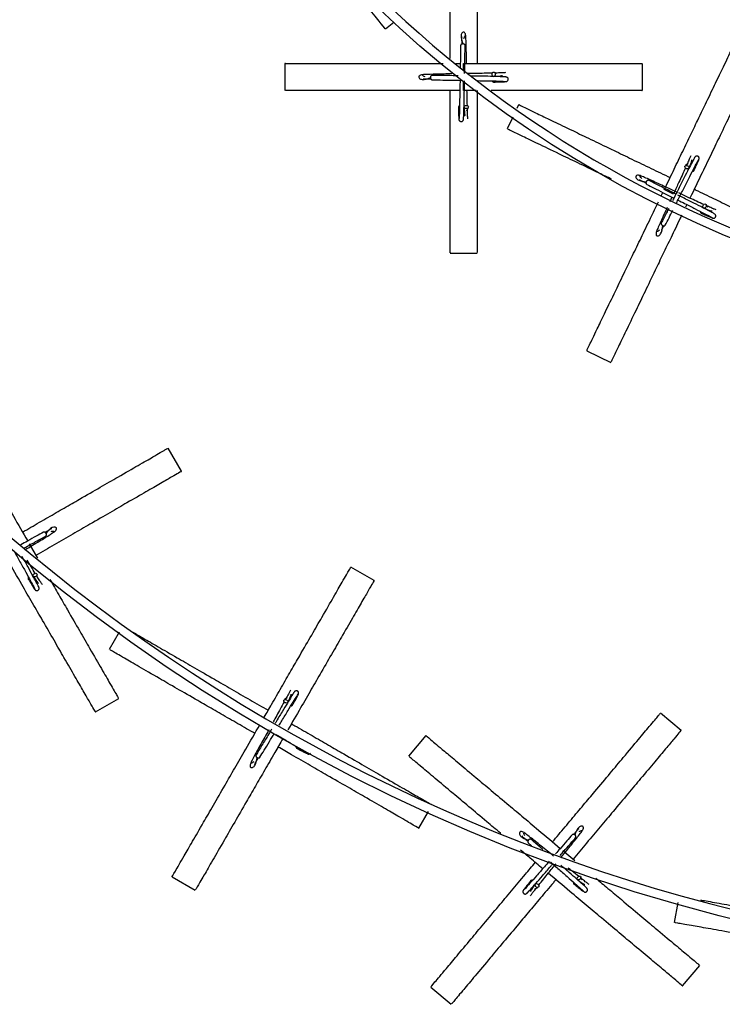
# Model space of a CAD drawing. Header units: millimetres. Extents: x 331 to 1634, y 417 to 1709.
# Tile 60 of 142: x 423 to 501, y 1287 to 1397. Entities that reach past the tile are written whole.
import ezdxf

# ---------------------------------------------------------------- set-up
doc = ezdxf.new("R2010")
doc.units = ezdxf.units.MM

msp = doc.modelspace()

# ---------------------------------------------------------------- linework, layer by layer
at = {"color": 7, "linetype": 'Continuous', "lineweight": 25}
for p, q in [((463.77, 1395.77), (464.73, 1396.54)), ((452.52, 1391.9), (452.52, 1388.9)), ((471.65, 1391.9), (472.15, 1391.9)), ((492.52, 1388.9), (492.52, 1391.9)), ((471.2, 1390.9), (471.2, 1390.9)), ((476.29, 1390.77), (475.97, 1390.91)), ((473.92, 1388.9), (472.52, 1388.9)), ((472.88, 1386.62), (473.02, 1386.95)), ((478.68, 1387.3), (478.48, 1386.89)), ((478.01, 1385.91), (477.38, 1384.6)), ((497.63, 1380.71), (497.36, 1380.48)), ((494.63, 1377.1), (494.81, 1377.47)), ((495.83, 1376.96), (495.59, 1376.43)), ((495.31, 1375.61), (495.31, 1375.61)), ((497.49, 1376.12), (497.36, 1375.85)), ((499.88, 1375.83), (499.65, 1376.11)), ((494.7, 1373.29), (494.93, 1373.78)), ((471.02, 1370.7), (474.02, 1370.7)), ((486.29, 1359.78), (488.99, 1358.47)), ((440.97, 1346.29), (439.47, 1348.89)), ((423.94, 1338.19), (424.87, 1336.58)), ((462.51, 1334.08), (459.92, 1335.58)), ((424.84, 1334.35), (424.81, 1334.7)), ((434, 1328.3), (432.89, 1326.36)), ((431.34, 1319.37), (433.94, 1320.87)), ((452.79, 1320.96), (452.5, 1320.75)), ((496.85, 1317.31), (494.56, 1319.24)), ((468.3, 1316.73), (466.37, 1314.43)), ((467.53, 1306.36), (468.61, 1308.23)), ((479.75, 1304.75), (480.13, 1304.41)), ((483.62, 1303.88), (484.96, 1302.75)), ((439.92, 1300.94), (442.51, 1299.44)), ((485.78, 1300.57), (485.63, 1300.9)), ((480.5, 1299.6), (480.83, 1299.75)), ((496.47, 1298.05), (496.07, 1295.82)), ((497.01, 1288.72), (498.94, 1291.02)), ((468.84, 1288.6), (471.14, 1286.67))]:
    msp.add_line(p, q, dxfattribs=at)
at = {"color": 1, "linetype": 'Continuous', "lineweight": 25}
for p, q in [((472.52, 1391.12), (472.52, 1391.9)), ((472.52, 1388.9), (472.52, 1389.85)), ((495.99, 1377.3), (494.97, 1377.8))]:
    msp.add_line(p, q, dxfattribs=at)
at = {"color": 7, "linetype": 'Continuous', "lineweight": 25, "flags": 128}
for points in [[(476.05, 1390.7), (476.04, 1390.61), (476, 1390.53), (475.94, 1390.47), (475.87, 1390.45), (475.8, 1390.47), (475.75, 1390.53), (475.71, 1390.61), (475.7, 1390.7), (475.71, 1390.8), (475.75, 1390.88), (475.81, 1390.94), (475.88, 1390.95), (475.94, 1390.94), (476, 1390.88), (476.04, 1390.8), (476.05, 1390.7)], [(472.82, 1386.87), (472.72, 1386.88), (472.64, 1386.92), (472.58, 1386.98), (472.57, 1387.05), (472.58, 1387.12), (472.64, 1387.17), (472.72, 1387.21), (472.82, 1387.22), (472.91, 1387.21), (472.99, 1387.17), (473.05, 1387.11), (473.06, 1387.04), (473.05, 1386.98), (472.99, 1386.92), (472.91, 1386.88), (472.82, 1386.87)], [(497.58, 1380.46), (497.66, 1380.41), (497.72, 1380.33), (497.74, 1380.26), (497.73, 1380.19), (497.68, 1380.14), (497.61, 1380.11), (497.52, 1380.11), (497.43, 1380.14), (497.35, 1380.2), (497.29, 1380.27), (497.27, 1380.34), (497.28, 1380.41), (497.33, 1380.46), (497.4, 1380.49), (497.49, 1380.49), (497.58, 1380.46)], [(499.64, 1375.88), (499.58, 1375.8), (499.51, 1375.74), (499.43, 1375.72), (499.36, 1375.73), (499.31, 1375.78), (499.28, 1375.85), (499.29, 1375.94), (499.32, 1376.03), (499.37, 1376.11), (499.44, 1376.17), (499.52, 1376.19), (499.59, 1376.18), (499.64, 1376.13), (499.67, 1376.06), (499.67, 1375.97), (499.64, 1375.88)], [(424.67, 1334.53), (424.58, 1334.49), (424.49, 1334.49), (424.41, 1334.51), (424.36, 1334.56), (424.34, 1334.63), (424.36, 1334.7), (424.41, 1334.78), (424.49, 1334.83), (424.58, 1334.87), (424.67, 1334.88), (424.75, 1334.85), (424.8, 1334.8), (424.81, 1334.74), (424.8, 1334.66), (424.74, 1334.59), (424.67, 1334.53)], [(452.72, 1320.72), (452.8, 1320.66), (452.85, 1320.59), (452.87, 1320.51), (452.85, 1320.44), (452.8, 1320.39), (452.72, 1320.37), (452.64, 1320.38), (452.55, 1320.41), (452.47, 1320.47), (452.42, 1320.55), (452.4, 1320.63), (452.42, 1320.7), (452.47, 1320.74), (452.55, 1320.77), (452.63, 1320.76), (452.72, 1320.72)], [(485.56, 1300.68), (485.48, 1300.62), (485.4, 1300.58), (485.32, 1300.58), (485.26, 1300.61), (485.22, 1300.67), (485.21, 1300.74), (485.23, 1300.83), (485.29, 1300.91), (485.36, 1300.98), (485.44, 1301.01), (485.52, 1301.02), (485.58, 1300.99), (485.62, 1300.93), (485.63, 1300.85), (485.61, 1300.77), (485.56, 1300.68)], [(480.61, 1299.83), (480.55, 1299.9), (480.51, 1299.98), (480.51, 1300.06), (480.54, 1300.12), (480.59, 1300.16), (480.67, 1300.17), (480.76, 1300.15), (480.84, 1300.1), (480.9, 1300.02), (480.94, 1299.94), (480.95, 1299.86), (480.92, 1299.8), (480.86, 1299.76), (480.78, 1299.75), (480.69, 1299.77), (480.61, 1299.83)]]:
    msp.add_lwpolyline(points, dxfattribs=at)
at = {"color": 7, "linetype": 'Continuous', "lineweight": 25}
for radius in [200, 127.5]:
    msp.add_circle((551.08, 1490.27), radius, dxfattribs=at)
for centre, radius, start, end in [((551.08, 1490.27), 199, 176.5514, 293.3839), ((551.08, 1490.27), 126.5, 177.5422, 292.5584), ((475.89, 1390), 0.174, 196.2605, 266.9827), ((472.11, 1387.03), 0.174, 106.2605, 176.9827), ((498.15, 1380.01), 0.174, 260.5462, 331.2684), ((499.19, 1375.32), 0.174, 170.5462, 241.2684), ((423.98, 1334.32), 0.174, 136.2605, 206.9827), ((453.25, 1320.23), 0.174, 256.2605, 326.9827), ((453.94, 1315.47), 0.174, 166.2605, 236.9827), ((480.18, 1300.4), 0.174, 66.2605, 136.9827), ((484.98, 1300.25), 0.174, 156.2605, 226.9827)]:
    msp.add_arc(centre, radius, start, end, dxfattribs=at)
for points, knots in [([(471.02, 1392.46), (471.02, 1392.63), (471.02, 1393.56), (471.02, 1395.21), (471.02, 1397.32), (471.02, 1399.63), (471.02, 1402), (471.02, 1404.61), (471.02, 1406.96), (471.02, 1409.08), (471.02, 1410.48), (471.02, 1410.59), (471.02, 1410.63)], [0, 0, 0, 0, 0.0134713, 0.0736438, 0.1345306, 0.1954625, 0.2884319, 0.3815501, 0.5170356, 0.6527386, 0.8398802, 1, 1, 1, 1]), ([(474.02, 1410.63), (474.02, 1410.66), (474.02, 1410.79), (474.02, 1410.37), (474.02, 1409.54), (474.02, 1408.11), (474.02, 1406.2), (474.02, 1403.97), (474.02, 1401.5), (474.02, 1399.12), (474.02, 1396.67), (474.02, 1394.33), (474.02, 1392.69), (474.02, 1391.9)], [0, 0, 0, 0, 0.026768, 0.15167, 0.276924, 0.401679, 0.517644, 0.633461, 0.71957, 0.805556, 0.872083, 0.938543, 1, 1, 1, 1]), ([(463.73, 1395.83), (463.74, 1395.81), (463.85, 1395.67), (463.48, 1396.13), (462.83, 1396.95), (462.06, 1397.92), (460.97, 1399.28), (459.57, 1401.03), (458.19, 1402.77), (457.25, 1403.95), (456.85, 1404.45)], [0, 0, 0, 0, 0.034286, 0.270766, 0.39262, 0.514446, 0.661387, 0.811345, 0.920283, 1, 1, 1, 1]), ([(472.85, 1391.9), (472.85, 1392.13), (472.83, 1392.99), (472.81, 1393.99), (472.78, 1394.81), (472.74, 1395.2), (472.65, 1395.35), (472.58, 1395.4), (472.51, 1395.4), (472.49, 1395.4), (472.43, 1395.4), (472.32, 1395.34), (472.15, 1394.91), (472.32, 1394.43), (472.44, 1394.1)], [0, 0, 0, 0, 0.081633, 0.304579, 0.427075, 0.557525, 0.647576, 0.668641, 0.673795, 0.677336, 0.683115, 0.729616, 0.812826, 1, 1, 1, 1]), ([(494.97, 1377.8), (495.3, 1378.48), (495.96, 1379.85), (496.92, 1381.85), (497.84, 1383.76), (498.84, 1385.84), (499.87, 1387.97), (501, 1390.33), (502.02, 1392.44), (502.94, 1394.35), (503.55, 1395.61), (503.59, 1395.71), (503.62, 1395.75)], [0, 0, 0, 0, 0.057465, 0.114954, 0.173126, 0.231341, 0.320164, 0.40913, 0.538573, 0.668225, 0.847021, 1, 1, 1, 1]), ([(472.34, 1394.9), (472.33, 1394.9), (472.28, 1394.89), (472.3, 1394.64), (472.31, 1394.23), (472.31, 1394.04)], [0, 0, 0, 0, 0.097643, 0.560405, 1, 1, 1, 1]), ([(472.54, 1394.71), (472.56, 1394.77), (472.62, 1394.91), (472.7, 1394.99), (472.71, 1394.99), (472.71, 1394.99)], [0, 0, 0, 0, 0.322266, 0.840875, 1, 1, 1, 1]), ([(506.32, 1394.45), (506.33, 1394.47), (506.38, 1394.59), (506.2, 1394.21), (505.84, 1393.46), (505.22, 1392.18), (504.39, 1390.45), (503.43, 1388.44), (502.35, 1386.22), (501.32, 1384.07), (500.26, 1381.87), (499.13, 1379.53), (498.3, 1377.8), (497.84, 1376.84)], [0, 0, 0, 0, 0.026209, 0.148504, 0.271142, 0.393292, 0.506836, 0.620235, 0.704546, 0.788736, 0.853874, 0.918947, 1, 1, 1, 1]), ([(472.19, 1393.93), (472.19, 1393.63), (472.17, 1393.03), (472.16, 1392.15), (472.15, 1391.6), (472.15, 1391.47)], [0, 0, 0, 0, 0.421508, 0.863283, 1, 1, 1, 1]), ([(472.69, 1393.92), (472.69, 1393.94), (472.69, 1393.98), (472.65, 1394.03), (472.59, 1394.07), (472.52, 1394.1), (472.47, 1394.11), (472.44, 1394.11)], [0, 0, 0, 0, 0.21019, 0.409599, 0.590424, 0.819162, 1, 1, 1, 1]), ([(472.63, 1390.77), (472.64, 1390.9), (472.65, 1391.55), (472.67, 1392.72), (472.68, 1393.51), (472.69, 1393.92)], [0, 0, 0, 0, 0.110286, 0.54712, 1, 1, 1, 1]), ([(452.59, 1391.9), (452.56, 1391.9), (452.38, 1391.9), (452.98, 1391.9), (454.02, 1391.9), (455.26, 1391.9), (457.01, 1391.9), (459.23, 1391.9), (461.71, 1391.9), (464.08, 1391.9), (466.54, 1391.9), (468.53, 1391.9), (469.81, 1391.9), (470.23, 1391.9)], [0, 0, 0, 0, 0.027553, 0.217598, 0.315525, 0.413428, 0.531516, 0.652027, 0.739575, 0.829188, 0.896757, 0.966095, 1, 1, 1, 1]), ([(472.52, 1391.9), (473.27, 1391.9), (474.79, 1391.9), (477.02, 1391.9), (479.13, 1391.9), (481.44, 1391.9), (483.81, 1391.9), (486.42, 1391.9), (488.77, 1391.9), (490.89, 1391.9), (492.29, 1391.9), (492.4, 1391.9), (492.45, 1391.9)], [0, 0, 0, 0, 0.057465, 0.114954, 0.173126, 0.231341, 0.320164, 0.40913, 0.538573, 0.668225, 0.847021, 1, 1, 1, 1]), ([(471.2, 1390.74), (470.9, 1390.74), (469.98, 1390.72), (468.93, 1390.7), (468.11, 1390.67), (467.72, 1390.63), (467.57, 1390.54), (467.52, 1390.47), (467.51, 1390.4), (467.52, 1390.38), (467.52, 1390.32), (467.58, 1390.21), (468.01, 1390.04), (468.49, 1390.21), (468.82, 1390.33)], [0, 0, 0, 0, 0.101238, 0.319425, 0.439306, 0.566971, 0.6551, 0.675715, 0.680759, 0.684224, 0.68988, 0.735388, 0.816822, 1, 1, 1, 1]), ([(468.21, 1390.43), (468.15, 1390.45), (468.01, 1390.51), (467.92, 1390.59), (467.93, 1390.6), (467.93, 1390.6)], [0, 0, 0, 0, 0.322266, 0.840875, 1, 1, 1, 1]), ([(468.02, 1390.23), (468.02, 1390.22), (468.03, 1390.17), (468.27, 1390.19), (468.64, 1390.19), (468.81, 1390.2)], [0, 0, 0, 0, 0.103849, 0.596023, 1, 1, 1, 1]), ([(469, 1390.58), (468.98, 1390.58), (468.94, 1390.58), (468.89, 1390.54), (468.84, 1390.48), (468.82, 1390.41), (468.81, 1390.36), (468.81, 1390.33)], [0, 0, 0, 0, 0.21019, 0.409599, 0.590424, 0.819162, 1, 1, 1, 1]), ([(468.99, 1390.08), (469.28, 1390.08), (469.89, 1390.06), (471.06, 1390.04), (471.93, 1390.03), (472.38, 1390.02), (472.38, 1390.02)], [0, 0, 0, 0, 0.31657, 0.64836, 0.995281, 1, 1, 1, 1]), ([(471.92, 1390.53), (471.87, 1390.53), (471.29, 1390.54), (470.2, 1390.56), (469.41, 1390.57), (469, 1390.58)], [0, 0, 0, 0, 0.050207, 0.516539, 1, 1, 1, 1]), ([(472.12, 1390.02), (472.12, 1389.74), (472.1, 1388.97), (472.08, 1387.8), (472.06, 1386.67), (472.03, 1385.85), (472.01, 1385.74), (472, 1385.68)], [0, 0, 0, 0, 0.12233, 0.329473, 0.544846, 0.768382, 1, 1, 1, 1]), ([(472.5, 1385.63), (472.51, 1385.67), (472.52, 1385.74), (472.55, 1386.27), (472.57, 1387.11), (472.59, 1388.27), (472.61, 1389.28), (472.62, 1389.86), (472.62, 1389.96)], [0, 0, 0, 0, 0.1747315, 0.3577825, 0.5490989, 0.7487263, 0.9566129, 1, 1, 1, 1]), ([(475.72, 1390.83), (475.43, 1390.82), (474.9, 1390.81), (473.92, 1390.79), (473.25, 1390.78), (472.87, 1390.77)], [0, 0, 0, 0, 0.359761, 0.647136, 1, 1, 1, 1]), ([(477.29, 1390.39), (477.25, 1390.4), (477.18, 1390.41), (476.65, 1390.43), (475.81, 1390.46), (474.68, 1390.48), (473.79, 1390.5), (473.35, 1390.5)], [0, 0, 0, 0, 0.185406, 0.37964, 0.582644, 0.794467, 1, 1, 1, 1]), ([(474.08, 1389.99), (474.42, 1389.98), (475.22, 1389.97), (476.25, 1389.95), (477.07, 1389.92), (477.18, 1389.9), (477.24, 1389.89)], [0, 0, 0, 0, 0.186654, 0.4479, 0.719048, 1, 1, 1, 1]), ([(475.87, 1390.45), (476.24, 1390.48), (476.69, 1390.51), (476.84, 1390.57), (476.87, 1390.58)], [0, 0, 0, 0, 0.816753, 1, 1, 1, 1]), ([(475.88, 1389.83), (476.09, 1389.83), (476.52, 1389.85), (476.96, 1389.86), (477.24, 1389.88), (477.27, 1389.89), (477.29, 1389.89)], [0, 0, 0, 0, 0.2513127, 0.5029138, 0.7547613, 1, 1, 1, 1]), ([(477.22, 1390.88), (477.17, 1390.88), (477.08, 1390.87), (476.73, 1390.85), (476.34, 1390.84), (476.14, 1390.84)], [0, 0, 0, 0, 0.3546935, 0.6774998, 1, 1, 1, 1]), ([(477.26, 1389.89), (477.29, 1389.89), (477.34, 1389.9), (477.4, 1389.93), (477.45, 1389.97), (477.49, 1390.03), (477.52, 1390.1), (477.52, 1390.18), (477.49, 1390.26), (477.44, 1390.33), (477.36, 1390.38), (477.29, 1390.39), (477.26, 1390.4)], [0, 0, 0, 0, 0.090269, 0.175048, 0.252132, 0.320823, 0.434877, 0.529992, 0.634244, 0.750818, 0.875229, 1, 1, 1, 1]), ([(472.1, 1388.9), (471.49, 1388.9), (470.11, 1388.9), (468.03, 1388.9), (465.91, 1388.9), (463.61, 1388.9), (461.23, 1388.9), (458.63, 1388.9), (456.27, 1388.9), (454.16, 1388.9), (452.75, 1388.9), (452.64, 1388.9), (452.59, 1388.9)], [0, 0, 0, 0, 0.046692, 0.105598, 0.163783, 0.223218, 0.3118, 0.402889, 0.53202, 0.664721, 0.842921, 1, 1, 1, 1]), ([(471.02, 1370.78), (471.02, 1370.75), (471.02, 1370.57), (471.02, 1371.17), (471.02, 1372.21), (471.02, 1373.45), (471.02, 1375.2), (471.02, 1377.42), (471.02, 1379.9), (471.02, 1382.27), (471.02, 1384.73), (471.02, 1386.87), (471.02, 1388.32), (471.02, 1388.9)], [0, 0, 0, 0, 0.027196, 0.214776, 0.311434, 0.408068, 0.524624, 0.643573, 0.729985, 0.818437, 0.885129, 0.953568, 1, 1, 1, 1]), ([(472.94, 1387.2), (472.93, 1387.49), (472.92, 1388.01), (472.91, 1388.63), (472.9, 1388.9)], [0, 0, 0, 0, 0.567772, 1, 1, 1, 1]), ([(474.02, 1388.9), (474.02, 1388.76), (474.02, 1387.84), (474.02, 1386.22), (474.02, 1384.09), (474.02, 1381.8), (474.02, 1379.42), (474.02, 1376.82), (474.02, 1374.45), (474.02, 1372.35), (474.02, 1370.94), (474.02, 1370.83), (474.02, 1370.78)], [0, 0, 0, 0, 0.011611, 0.072685, 0.133011, 0.194632, 0.286475, 0.380916, 0.514799, 0.652383, 0.837141, 1, 1, 1, 1]), ([(492.45, 1388.9), (492.47, 1388.9), (492.6, 1388.9), (492.18, 1388.9), (491.35, 1388.9), (489.92, 1388.9), (488.01, 1388.9), (485.78, 1388.9), (483.31, 1388.9), (480.93, 1388.9), (478.47, 1388.9), (476.76, 1388.9), (475.77, 1388.9), (475.62, 1388.9)], [0, 0, 0, 0, 0.028178, 0.159661, 0.291514, 0.422841, 0.544916, 0.666834, 0.75748, 0.847995, 0.918027, 0.987989, 1, 1, 1, 1]), ([(471.94, 1387.04), (471.95, 1386.83), (471.96, 1386.4), (471.97, 1385.96), (471.99, 1385.68), (472, 1385.65), (472, 1385.63)], [0, 0, 0, 0, 0.2513127, 0.5029138, 0.7547613, 1, 1, 1, 1]), ([(472.57, 1387.05), (472.59, 1386.68), (472.62, 1386.23), (472.68, 1386.08), (472.69, 1386.05)], [0, 0, 0, 0, 0.816753, 1, 1, 1, 1]), ([(472.99, 1385.7), (472.99, 1385.75), (472.98, 1385.84), (472.96, 1386.19), (472.95, 1386.58), (472.95, 1386.78)], [0, 0, 0, 0, 0.354693, 0.6775, 1, 1, 1, 1]), ([(478.74, 1387.27), (478.72, 1387.28), (478.61, 1387.34), (478.98, 1387.16), (479.73, 1386.8), (481.02, 1386.18), (482.74, 1385.35), (484.75, 1384.38), (486.98, 1383.31), (489.12, 1382.28), (491.33, 1381.21), (493.43, 1380.2), (494.91, 1379.49), (495.62, 1379.15)], [0, 0, 0, 0, 0.026768, 0.15167, 0.276924, 0.401679, 0.517644, 0.633461, 0.71957, 0.805556, 0.872083, 0.938543, 1, 1, 1, 1]), ([(472, 1385.66), (472, 1385.63), (472.01, 1385.58), (472.04, 1385.52), (472.08, 1385.47), (472.14, 1385.43), (472.21, 1385.4), (472.29, 1385.4), (472.37, 1385.43), (472.44, 1385.48), (472.49, 1385.56), (472.5, 1385.63), (472.51, 1385.66)], [0, 0, 0, 0, 0.090269, 0.175048, 0.252132, 0.320823, 0.434877, 0.529992, 0.634244, 0.750818, 0.875229, 1, 1, 1, 1]), ([(489.07, 1378.97), (488.61, 1379.19), (487.22, 1379.86), (485.23, 1380.82), (482.86, 1381.96), (480.75, 1382.98), (478.85, 1383.89), (477.58, 1384.5), (477.49, 1384.55), (477.44, 1384.57)], [0, 0, 0, 0, 0.055891, 0.164989, 0.274261, 0.433251, 0.592496, 0.812103, 1, 1, 1, 1]), ([(498.4, 1381.44), (498.38, 1381.41), (498.33, 1381.35), (498.09, 1380.88), (497.7, 1380.14), (497.18, 1379.1), (496.56, 1377.87), (496.12, 1377), (495.9, 1376.57)], [0, 0, 0, 0, 0.150034, 0.307212, 0.471487, 0.642899, 0.821402, 1, 1, 1, 1]), ([(496.32, 1376.29), (496.42, 1376.47), (496.71, 1377.06), (497.24, 1378.11), (497.84, 1379.3), (498.35, 1380.31), (498.73, 1381.03), (498.8, 1381.13), (498.83, 1381.18)], [0, 0, 0, 0, 0.077331, 0.247813, 0.42534, 0.609921, 0.801497, 1, 1, 1, 1]), ([(497.93, 1381.59), (497.91, 1381.54), (497.88, 1381.45), (497.74, 1381.14), (497.58, 1380.78), (497.5, 1380.6)], [0, 0, 0, 0, 0.354693, 0.6775, 1, 1, 1, 1]), ([(497.73, 1380.19), (497.87, 1380.53), (498.04, 1380.95), (498.05, 1381.11), (498.05, 1381.14)], [0, 0, 0, 0, 0.816753, 1, 1, 1, 1]), ([(498.3, 1379.93), (498.38, 1380.12), (498.56, 1380.51), (498.74, 1380.91), (498.84, 1381.17), (498.85, 1381.21), (498.85, 1381.22)], [0, 0, 0, 0, 0.251313, 0.502914, 0.754761, 1, 1, 1, 1]), ([(498.84, 1381.2), (498.85, 1381.22), (498.87, 1381.27), (498.87, 1381.34), (498.85, 1381.4), (498.82, 1381.47), (498.76, 1381.52), (498.69, 1381.55), (498.61, 1381.56), (498.52, 1381.55), (498.44, 1381.5), (498.4, 1381.44), (498.39, 1381.41)], [0, 0, 0, 0, 0.090269, 0.175048, 0.252132, 0.320823, 0.434877, 0.529992, 0.634244, 0.750818, 0.875229, 1, 1, 1, 1]), ([(497.33, 1380.22), (497.21, 1379.95), (496.99, 1379.47), (496.55, 1378.51), (496.23, 1377.82), (496.04, 1377.41)], [0, 0, 0, 0, 0.334373, 0.601469, 1, 1, 1, 1]), ([(496.38, 1377.52), (496.31, 1377.55), (495.95, 1377.71), (495.3, 1378.01), (494.19, 1378.52), (493.22, 1378.97), (492.46, 1379.29), (492.1, 1379.43), (491.92, 1379.41), (491.85, 1379.37), (491.81, 1379.31), (491.8, 1379.29), (491.78, 1379.23), (491.79, 1379.11), (492.11, 1378.76), (492.63, 1378.71), (492.99, 1378.67)], [0, 0, 0, 0, 0.023604, 0.114178, 0.206626, 0.397875, 0.502956, 0.614859, 0.692108, 0.710178, 0.714599, 0.717637, 0.722594, 0.762483, 0.833864, 1, 1, 1, 1]), ([(492.19, 1378.94), (492.19, 1378.93), (492.18, 1378.88), (492.42, 1378.79), (492.78, 1378.62), (492.96, 1378.53)], [0, 0, 0, 0, 0.097643, 0.560405, 1, 1, 1, 1]), ([(492.45, 1379.04), (492.41, 1379.08), (492.3, 1379.19), (492.26, 1379.3), (492.27, 1379.31), (492.28, 1379.31)], [0, 0, 0, 0, 0.322266, 0.840875, 1, 1, 1, 1]), ([(492.95, 1378.69), (492.94, 1378.67), (492.92, 1378.62), (492.92, 1378.54), (492.93, 1378.47), (492.96, 1378.42), (492.99, 1378.4), (493, 1378.39)], [0, 0, 0, 0, 0.183227, 0.414987, 0.5982, 0.800244, 1, 1, 1, 1]), ([(493.23, 1378.83), (493.21, 1378.84), (493.17, 1378.85), (493.11, 1378.84), (493.05, 1378.81), (492.99, 1378.75), (492.96, 1378.71), (492.95, 1378.69)], [0, 0, 0, 0, 0.21019, 0.409599, 0.590424, 0.819162, 1, 1, 1, 1]), ([(493, 1378.38), (493.27, 1378.25), (493.8, 1377.98), (494.85, 1377.45), (495.63, 1377.05), (496.04, 1376.85), (496.05, 1376.85)], [0, 0, 0, 0, 0.315582, 0.646337, 0.992175, 1, 1, 1, 1]), ([(496.27, 1377.3), (496.08, 1377.39), (495.42, 1377.72), (494.3, 1378.29), (493.59, 1378.65), (493.23, 1378.83)], [0, 0, 0, 0, 0.169331, 0.577175, 1, 1, 1, 1]), ([(498.32, 1377.84), (498.45, 1377.78), (499.28, 1377.38), (500.74, 1376.68), (502.66, 1375.76), (504.73, 1374.76), (506.87, 1373.73), (509.21, 1372.6), (511.34, 1371.58), (513.24, 1370.66), (514.51, 1370.05), (514.61, 1370), (514.66, 1369.98)], [0, 0, 0, 0, 0.011611, 0.072685, 0.133011, 0.194632, 0.286475, 0.380916, 0.514799, 0.652383, 0.837141, 1, 1, 1, 1]), ([(500.61, 1375.06), (500.58, 1375.08), (500.52, 1375.13), (500.06, 1375.38), (499.31, 1375.76), (498.28, 1376.29), (497.29, 1376.78), (496.67, 1377.09), (496.49, 1377.18)], [0, 0, 0, 0, 0.167338, 0.342642, 0.525863, 0.717043, 0.916132, 1, 1, 1, 1]), ([(499.39, 1376.13), (499.12, 1376.25), (498.64, 1376.47), (497.69, 1376.91), (497.01, 1377.23), (496.6, 1377.42)], [0, 0, 0, 0, 0.335628, 0.603727, 1, 1, 1, 1]), ([(486.32, 1359.84), (486.31, 1359.82), (486.23, 1359.66), (486.49, 1360.19), (486.94, 1361.13), (487.48, 1362.25), (488.24, 1363.83), (489.21, 1365.83), (490.28, 1368.06), (491.31, 1370.2), (492.38, 1372.41), (493.35, 1374.43), (494.02, 1375.83), (494.32, 1376.44)], [0, 0, 0, 0, 0.02698, 0.21307, 0.30896, 0.404826, 0.520457, 0.638461, 0.724187, 0.811936, 0.878099, 0.945994, 1, 1, 1, 1]), ([(495.3, 1375.79), (495.22, 1375.63), (494.89, 1374.9), (494.49, 1374.04), (494.17, 1373.29), (494.03, 1372.92), (494.05, 1372.74), (494.09, 1372.67), (494.15, 1372.64), (494.18, 1372.63), (494.23, 1372.61), (494.36, 1372.62), (494.7, 1372.93), (494.76, 1373.45), (494.79, 1373.81)], [0, 0, 0, 0, 0.062374, 0.288397, 0.412583, 0.544833, 0.636127, 0.657482, 0.662707, 0.666297, 0.672156, 0.719298, 0.803657, 1, 1, 1, 1]), ([(495.47, 1375.7), (495.38, 1375.53), (495.06, 1374.89), (494.81, 1374.41), (494.63, 1374.06)], [0, 0, 0, 0, 0.26927, 1, 1, 1, 1]), ([(496.49, 1376.62), (496.75, 1376.5), (497.43, 1376.15), (498.48, 1375.62), (499.49, 1375.11), (500.21, 1374.73), (500.31, 1374.67), (500.36, 1374.63)], [0, 0, 0, 0, 0.12233, 0.329473, 0.544846, 0.768382, 1, 1, 1, 1]), ([(499.36, 1375.74), (499.7, 1375.6), (500.12, 1375.43), (500.29, 1375.42), (500.32, 1375.42)], [0, 0, 0, 0, 0.816753, 1, 1, 1, 1]), ([(500.77, 1375.53), (500.72, 1375.55), (500.63, 1375.58), (500.31, 1375.72), (499.95, 1375.88), (499.77, 1375.96)], [0, 0, 0, 0, 0.354693, 0.6775, 1, 1, 1, 1]), ([(496.93, 1374.95), (496.85, 1374.79), (496.44, 1373.94), (495.73, 1372.45), (494.8, 1370.54), (493.81, 1368.47), (492.77, 1366.32), (491.65, 1363.98), (490.62, 1361.85), (489.71, 1359.96), (489.09, 1358.68), (489.05, 1358.58), (489.02, 1358.54)], [0, 0, 0, 0, 0.013923, 0.074854, 0.135039, 0.196517, 0.288144, 0.382364, 0.515934, 0.653196, 0.837522, 1, 1, 1, 1]), ([(495.08, 1373.83), (495.21, 1374.09), (495.46, 1374.57), (495.77, 1375.19), (495.91, 1375.47)], [0, 0, 0, 0, 0.543323, 1, 1, 1, 1]), ([(499.1, 1375.17), (499.29, 1375.08), (499.68, 1374.91), (500.08, 1374.73), (500.35, 1374.62), (500.38, 1374.62), (500.4, 1374.61)], [0, 0, 0, 0, 0.2513127, 0.5029138, 0.7547613, 1, 1, 1, 1]), ([(500.37, 1374.62), (500.4, 1374.61), (500.45, 1374.59), (500.52, 1374.6), (500.58, 1374.61), (500.64, 1374.65), (500.69, 1374.7), (500.73, 1374.77), (500.74, 1374.85), (500.72, 1374.94), (500.67, 1375.03), (500.62, 1375.06), (500.59, 1375.08)], [0, 0, 0, 0, 0.090269, 0.175048, 0.252132, 0.320823, 0.434877, 0.529992, 0.634244, 0.750818, 0.875229, 1, 1, 1, 1]), ([(494.63, 1374.05), (494.63, 1374.03), (494.61, 1374), (494.63, 1373.93), (494.66, 1373.87), (494.71, 1373.82), (494.76, 1373.79), (494.78, 1373.78)], [0, 0, 0, 0, 0.21019, 0.409599, 0.590424, 0.819162, 1, 1, 1, 1]), ([(494.78, 1373.78), (494.8, 1373.77), (494.85, 1373.75), (494.92, 1373.74), (494.99, 1373.75), (495.05, 1373.78), (495.07, 1373.81), (495.08, 1373.83)], [0, 0, 0, 0, 0.183227, 0.414987, 0.5982, 0.800244, 1, 1, 1, 1]), ([(494.43, 1373.28), (494.38, 1373.24), (494.27, 1373.13), (494.16, 1373.09), (494.15, 1373.1), (494.15, 1373.1)], [0, 0, 0, 0, 0.322266, 0.840875, 1, 1, 1, 1]), ([(413.97, 1355.45), (413.96, 1355.47), (413.87, 1355.62), (414.17, 1355.11), (414.69, 1354.21), (415.31, 1353.13), (416.19, 1351.61), (417.3, 1349.69), (418.54, 1347.55), (419.72, 1345.49), (420.95, 1343.37), (422.25, 1341.11), (423.22, 1339.43), (423.76, 1338.5)], [0, 0, 0, 0, 0.026191, 0.206838, 0.299923, 0.392985, 0.505233, 0.619786, 0.703004, 0.788186, 0.852414, 0.918323, 1, 1, 1, 1]), ([(423.19, 1339.49), (423.5, 1339.67), (424.46, 1340.23), (426.05, 1341.14), (427.88, 1342.2), (429.88, 1343.35), (431.93, 1344.54), (434.2, 1345.84), (436.23, 1347.02), (438.06, 1348.07), (439.27, 1348.78), (439.37, 1348.83), (439.41, 1348.85)], [0, 0, 0, 0, 0.027915, 0.087206, 0.147202, 0.207241, 0.29885, 0.390605, 0.524107, 0.657823, 0.842224, 1, 1, 1, 1]), ([(440.91, 1346.26), (440.93, 1346.27), (441.04, 1346.33), (440.68, 1346.12), (439.96, 1345.71), (438.73, 1344.99), (437.07, 1344.04), (435.14, 1342.92), (433, 1341.69), (430.94, 1340.5), (428.82, 1339.27), (426.79, 1338.1), (425.37, 1337.28), (424.69, 1336.89)], [0, 0, 0, 0, 0.026768, 0.15167, 0.276924, 0.401679, 0.517644, 0.633461, 0.71957, 0.805556, 0.872083, 0.938543, 1, 1, 1, 1]), ([(425.53, 1339.48), (425.27, 1339.34), (424.74, 1339.05), (423.85, 1338.55), (423.23, 1338.21), (422.98, 1338.07)], [0, 0, 0, 0, 0.36205, 0.741507, 1, 1, 1, 1]), ([(423.43, 1337.49), (423.59, 1337.59), (424.03, 1337.85), (424.98, 1338.42), (425.9, 1338.97), (426.59, 1339.42), (426.91, 1339.64), (426.99, 1339.8), (427, 1339.88), (426.97, 1339.94), (426.96, 1339.96), (426.92, 1340.01), (426.81, 1340.08), (426.36, 1340.01), (426.03, 1339.62), (425.8, 1339.35)], [0, 0, 0, 0, 0.0595563, 0.1583268, 0.3626544, 0.4749205, 0.5944764, 0.6770076, 0.6963131, 0.7010371, 0.7042821, 0.7095784, 0.7521957, 0.8284575, 1, 1, 1, 1]), ([(425.77, 1339.04), (425.79, 1339.06), (425.82, 1339.08), (425.85, 1339.14), (425.86, 1339.21), (425.85, 1339.28), (425.82, 1339.33), (425.81, 1339.35)], [0, 0, 0, 0, 0.21019, 0.409599, 0.590424, 0.819162, 1, 1, 1, 1]), ([(426.45, 1339.84), (426.44, 1339.85), (426.41, 1339.88), (426.22, 1339.76), (425.92, 1339.57), (425.79, 1339.5)], [0, 0, 0, 0, 0.1081958, 0.6209719, 1, 1, 1, 1]), ([(426.38, 1339.57), (426.44, 1339.58), (426.6, 1339.61), (426.71, 1339.57), (426.71, 1339.56), (426.71, 1339.56)], [0, 0, 0, 0, 0.322266, 0.840875, 1, 1, 1, 1]), ([(423.4, 1337.73), (423.84, 1337.97), (424.73, 1338.47), (425.42, 1338.85), (425.77, 1339.04)], [0, 0, 0, 0, 0.482805, 1, 1, 1, 1]), ([(422.19, 1337.44), (422.21, 1337.42), (422.44, 1337), (422.92, 1336.14), (423.57, 1334.97), (424.11, 1333.97), (424.5, 1333.26), (424.54, 1333.15), (424.56, 1333.09)], [0, 0, 0, 0, 0.010253, 0.19313, 0.383563, 0.581562, 0.787066, 1, 1, 1, 1]), ([(431.31, 1319.43), (431.32, 1319.41), (431.38, 1319.3), (431.17, 1319.66), (430.76, 1320.38), (430.04, 1321.61), (429.09, 1323.27), (427.97, 1325.2), (426.74, 1327.34), (425.55, 1329.4), (424.32, 1331.52), (423.02, 1333.77), (422.07, 1335.43), (421.53, 1336.35)], [0, 0, 0, 0, 0.026209, 0.148504, 0.271142, 0.393292, 0.506836, 0.620235, 0.704546, 0.788736, 0.853874, 0.918947, 1, 1, 1, 1]), ([(425.01, 1333.3), (425, 1333.34), (424.98, 1333.41), (424.73, 1333.87), (424.33, 1334.61), (423.79, 1335.6), (423.36, 1336.38), (423.14, 1336.77)], [0, 0, 0, 0, 0.185208, 0.379235, 0.582022, 0.793619, 1, 1, 1, 1]), ([(424.61, 1334.87), (424.46, 1335.12), (424.19, 1335.57), (423.86, 1336.11), (423.72, 1336.35)], [0, 0, 0, 0, 0.561665, 1, 1, 1, 1]), ([(450.23, 1318.79), (450.5, 1319.27), (451.16, 1320.41), (452.17, 1322.16), (453.22, 1323.99), (454.38, 1325.99), (455.56, 1328.04), (456.87, 1330.3), (458.05, 1332.34), (459.1, 1334.17), (459.8, 1335.38), (459.86, 1335.48), (459.88, 1335.52)], [0, 0, 0, 0, 0.042478, 0.100881, 0.159978, 0.219118, 0.309354, 0.399734, 0.531236, 0.662949, 0.844588, 1, 1, 1, 1]), ([(423.82, 1334.24), (423.94, 1334.06), (424.16, 1333.7), (424.39, 1333.32), (424.55, 1333.08), (424.57, 1333.06), (424.58, 1333.05)], [0, 0, 0, 0, 0.2513127, 0.5029138, 0.7547613, 1, 1, 1, 1]), ([(424.36, 1334.56), (424.56, 1334.26), (424.82, 1333.88), (424.95, 1333.78), (424.97, 1333.76)], [0, 0, 0, 0, 0.816753, 1, 1, 1, 1]), ([(425.41, 1333.6), (425.38, 1333.65), (425.32, 1333.72), (425.14, 1334.01), (424.93, 1334.35), (424.83, 1334.52)], [0, 0, 0, 0, 0.354693, 0.6775, 1, 1, 1, 1]), ([(426.25, 1334.19), (426.58, 1333.62), (427.27, 1332.42), (428.4, 1330.46), (429.59, 1328.41), (430.89, 1326.14), (432.07, 1324.11), (433.12, 1322.28), (433.83, 1321.07), (433.88, 1320.97), (433.9, 1320.93)], [0, 0, 0, 0, 0.061697, 0.127756, 0.22855, 0.329504, 0.476392, 0.623515, 0.826405, 1, 1, 1, 1]), ([(462.48, 1334.02), (462.49, 1334.04), (462.56, 1334.15), (462.35, 1333.79), (461.93, 1333.07), (461.22, 1331.83), (460.26, 1330.18), (459.15, 1328.24), (457.91, 1326.1), (456.72, 1324.05), (455.5, 1321.93), (454.25, 1319.76), (453.34, 1318.19), (452.86, 1317.36)], [0, 0, 0, 0, 0.026416, 0.149677, 0.273285, 0.3964, 0.510841, 0.625135, 0.710112, 0.794968, 0.860621, 0.926208, 1, 1, 1, 1]), ([(424.57, 1333.07), (424.58, 1333.05), (424.61, 1333.01), (424.67, 1332.97), (424.73, 1332.95), (424.81, 1332.94), (424.88, 1332.96), (424.94, 1333), (425, 1333.05), (425.04, 1333.14), (425.04, 1333.24), (425.02, 1333.3), (425, 1333.33)], [0, 0, 0, 0, 0.0902693, 0.1750483, 0.2521321, 0.3208228, 0.434877, 0.5299917, 0.6342436, 0.7508183, 0.8752287, 1, 1, 1, 1]), ([(435.53, 1328.3), (435.9, 1328.08), (436.63, 1327.66), (438.29, 1326.7), (440.22, 1325.59), (442.36, 1324.35), (444.42, 1323.16), (446.54, 1321.94), (448.56, 1320.77), (449.98, 1319.95), (450.67, 1319.56)], [0, 0, 0, 0, 0.167581, 0.328919, 0.490049, 0.609849, 0.729478, 0.822034, 0.914498, 1, 1, 1, 1]), ([(449.17, 1316.96), (448.86, 1317.14), (447.89, 1317.7), (446.31, 1318.61), (444.48, 1319.67), (442.47, 1320.82), (440.42, 1322.01), (438.16, 1323.31), (436.12, 1324.49), (434.3, 1325.55), (433.08, 1326.25), (432.99, 1326.3), (432.95, 1326.33)], [0, 0, 0, 0, 0.027915, 0.087206, 0.147202, 0.207241, 0.29885, 0.390605, 0.524107, 0.657823, 0.842224, 1, 1, 1, 1]), ([(453.61, 1321.63), (453.59, 1321.61), (453.54, 1321.55), (453.26, 1321.1), (452.82, 1320.39), (452.22, 1319.4), (451.73, 1318.59), (451.47, 1318.15), (451.45, 1318.13)], [0, 0, 0, 0, 0.18017, 0.368919, 0.566191, 0.772032, 0.986389, 1, 1, 1, 1]), ([(453.15, 1321.82), (453.13, 1321.78), (453.09, 1321.69), (452.94, 1321.38), (452.75, 1321.04), (452.65, 1320.86)], [0, 0, 0, 0, 0.354693, 0.6775, 1, 1, 1, 1]), ([(454.04, 1321.36), (454.05, 1321.39), (454.07, 1321.43), (454.07, 1321.5), (454.06, 1321.57), (454.03, 1321.63), (453.98, 1321.69), (453.91, 1321.73), (453.83, 1321.74), (453.74, 1321.74), (453.65, 1321.69), (453.61, 1321.64), (453.6, 1321.61)], [0, 0, 0, 0, 0.0902693, 0.1750483, 0.2521321, 0.3208228, 0.434877, 0.5299917, 0.6342436, 0.7508183, 0.8752287, 1, 1, 1, 1]), ([(451.89, 1317.89), (451.99, 1318.05), (452.34, 1318.62), (452.89, 1319.55), (453.48, 1320.52), (453.91, 1321.21), (453.98, 1321.3), (454.02, 1321.35)], [0, 0, 0, 0, 0.0846717, 0.3007023, 0.5253165, 0.7584439, 1, 1, 1, 1]), ([(452.85, 1320.44), (453.01, 1320.77), (453.21, 1321.17), (453.23, 1321.34), (453.24, 1321.37)], [0, 0, 0, 0, 0.816753, 1, 1, 1, 1]), ([(453.4, 1320.14), (453.5, 1320.32), (453.7, 1320.69), (453.91, 1321.08), (454.03, 1321.34), (454.04, 1321.37), (454.04, 1321.39)], [0, 0, 0, 0, 0.251313, 0.502914, 0.754761, 1, 1, 1, 1]), ([(452.45, 1320.5), (452.31, 1320.24), (452.06, 1319.77), (451.63, 1319), (451.35, 1318.5), (451.22, 1318.26)], [0, 0, 0, 0, 0.39645, 0.713133, 1, 1, 1, 1]), ([(482.47, 1304.84), (482.7, 1305.11), (483.42, 1305.97), (484.59, 1307.37), (485.95, 1308.99), (487.44, 1310.76), (488.96, 1312.57), (490.64, 1314.58), (492.15, 1316.38), (493.51, 1317.99), (494.41, 1319.07), (494.48, 1319.15), (494.51, 1319.19)], [0, 0, 0, 0, 0.027915, 0.087206, 0.147202, 0.207241, 0.29885, 0.390605, 0.524107, 0.657823, 0.842224, 1, 1, 1, 1]), ([(439.95, 1301), (439.94, 1300.98), (439.85, 1300.82), (440.15, 1301.34), (440.67, 1302.24), (441.29, 1303.32), (442.17, 1304.83), (443.28, 1306.76), (444.52, 1308.9), (445.7, 1310.96), (446.93, 1313.08), (448.23, 1315.34), (449.2, 1317.02), (449.74, 1317.95)], [0, 0, 0, 0, 0.026191, 0.206838, 0.299923, 0.392985, 0.505233, 0.619786, 0.703004, 0.788186, 0.852414, 0.918323, 1, 1, 1, 1]), ([(450.72, 1317.36), (450.57, 1317.09), (450.27, 1316.55), (449.68, 1315.49), (449.16, 1314.55), (448.79, 1313.82), (448.62, 1313.47), (448.63, 1313.29), (448.66, 1313.22), (448.72, 1313.18), (448.74, 1313.17), (448.8, 1313.14), (448.92, 1313.14), (449.29, 1313.43), (449.38, 1313.94), (449.44, 1314.3)], [0, 0, 0, 0, 0.089997, 0.184969, 0.381439, 0.489387, 0.604346, 0.683703, 0.702266, 0.706808, 0.709929, 0.715021, 0.756, 0.829329, 1, 1, 1, 1]), ([(451.05, 1317.45), (450.94, 1317.27), (450.57, 1316.64), (449.93, 1315.58), (449.51, 1314.9), (449.3, 1314.56)], [0, 0, 0, 0, 0.1630301, 0.5739678, 1, 1, 1, 1]), ([(453.26, 1318.06), (453.39, 1317.98), (454.18, 1317.53), (455.59, 1316.72), (457.43, 1315.65), (459.42, 1314.5), (461.48, 1313.31), (463.73, 1312.01), (465.78, 1310.83), (467.6, 1309.78), (468.82, 1309.07), (468.92, 1309.02), (468.97, 1308.99)], [0, 0, 0, 0, 0.011611, 0.072685, 0.133011, 0.194632, 0.286475, 0.380916, 0.514799, 0.652383, 0.837141, 1, 1, 1, 1]), ([(496.81, 1317.26), (496.82, 1317.28), (496.91, 1317.38), (496.64, 1317.06), (496.1, 1316.42), (495.19, 1315.33), (493.96, 1313.86), (492.52, 1312.15), (490.93, 1310.26), (489.41, 1308.44), (487.83, 1306.56), (486.33, 1304.77), (485.28, 1303.52), (484.77, 1302.91)], [0, 0, 0, 0, 0.026768, 0.15167, 0.276924, 0.401679, 0.517644, 0.633461, 0.71957, 0.805556, 0.872083, 0.938543, 1, 1, 1, 1]), ([(452.31, 1316.4), (452, 1315.87), (451.31, 1314.68), (450.27, 1312.87), (449.21, 1311.03), (448.06, 1309.04), (446.87, 1306.98), (445.57, 1304.73), (444.39, 1302.69), (443.34, 1300.86), (442.63, 1299.64), (442.58, 1299.54), (442.55, 1299.5)], [0, 0, 0, 0, 0.046692, 0.105598, 0.163783, 0.223218, 0.3118, 0.402889, 0.53202, 0.664721, 0.842921, 1, 1, 1, 1]), ([(449.73, 1314.3), (449.88, 1314.55), (450.2, 1315.06), (450.76, 1316), (451.16, 1316.67), (451.35, 1316.98)], [0, 0, 0, 0, 0.340296, 0.696954, 1, 1, 1, 1]), ([(451.54, 1316.86), (451.72, 1316.75), (452.31, 1316.4), (453.25, 1315.83), (454.22, 1315.24), (454.91, 1314.81), (455.01, 1314.74), (455.05, 1314.7)], [0, 0, 0, 0, 0.092589, 0.306751, 0.529423, 0.760533, 1, 1, 1, 1]), ([(468.35, 1316.69), (468.34, 1316.7), (468.2, 1316.82), (468.65, 1316.43), (469.45, 1315.76), (470.4, 1314.97), (471.75, 1313.84), (473.45, 1312.41), (475.34, 1310.82), (477.16, 1309.3), (479.04, 1307.72), (481.04, 1306.04), (482.52, 1304.8), (483.34, 1304.11)], [0, 0, 0, 0, 0.026191, 0.206838, 0.299923, 0.392985, 0.505233, 0.619786, 0.703004, 0.788186, 0.852414, 0.918323, 1, 1, 1, 1]), ([(467.47, 1306.4), (467.48, 1306.38), (467.64, 1306.29), (467.12, 1306.59), (466.22, 1307.11), (465.15, 1307.73), (463.63, 1308.61), (461.71, 1309.72), (459.56, 1310.96), (457.51, 1312.14), (455.38, 1313.37), (453.52, 1314.44), (452.27, 1315.17), (451.76, 1315.46)], [0, 0, 0, 0, 0.027196, 0.214776, 0.311434, 0.408068, 0.524624, 0.643573, 0.729985, 0.818437, 0.885129, 0.953568, 1, 1, 1, 1]), ([(453.84, 1315.33), (454.03, 1315.23), (454.4, 1315.02), (454.79, 1314.82), (455.04, 1314.69), (455.08, 1314.68), (455.09, 1314.68)], [0, 0, 0, 0, 0.251313, 0.502914, 0.754761, 1, 1, 1, 1]), ([(449.12, 1313.53), (449.13, 1313.52), (449.17, 1313.51), (449.28, 1313.74), (449.48, 1314.09), (449.58, 1314.26)], [0, 0, 0, 0, 0.097643, 0.560405, 1, 1, 1, 1]), ([(449.3, 1314.55), (449.3, 1314.53), (449.28, 1314.5), (449.29, 1314.43), (449.31, 1314.37), (449.36, 1314.31), (449.41, 1314.28), (449.43, 1314.27)], [0, 0, 0, 0, 0.21019, 0.409599, 0.590424, 0.819162, 1, 1, 1, 1]), ([(449.43, 1314.27), (449.45, 1314.26), (449.49, 1314.23), (449.57, 1314.22), (449.64, 1314.23), (449.7, 1314.25), (449.72, 1314.28), (449.73, 1314.3)], [0, 0, 0, 0, 0.183227, 0.414987, 0.5982, 0.800244, 1, 1, 1, 1]), ([(455.07, 1314.69), (455.09, 1314.68), (455.14, 1314.66), (455.21, 1314.65), (455.28, 1314.67), (455.34, 1314.7), (455.38, 1314.73), (455.4, 1314.76), (455.4, 1314.76)], [0, 0, 0, 0, 0.2001508, 0.3881281, 0.5590431, 0.7113484, 0.9642365, 1, 1, 1, 1]), ([(476.68, 1305.78), (476.68, 1305.79), (476.12, 1306.25), (474.88, 1307.29), (473.04, 1308.84), (471.06, 1310.5), (469.24, 1312.02), (467.63, 1313.38), (466.55, 1314.28), (466.46, 1314.35), (466.42, 1314.39)], [0, 0, 0, 0, 0.00107, 0.072069, 0.177889, 0.286702, 0.44096, 0.599481, 0.812356, 1, 1, 1, 1]), ([(449.04, 1313.8), (448.99, 1313.76), (448.87, 1313.65), (448.76, 1313.63), (448.75, 1313.64), (448.75, 1313.64)], [0, 0, 0, 0, 0.322266, 0.840875, 1, 1, 1, 1]), ([(483.38, 1303.04), (483.5, 1303.19), (483.82, 1303.59), (484.52, 1304.45), (485.19, 1305.28), (485.69, 1305.93), (485.91, 1306.25), (485.94, 1306.43), (485.91, 1306.51), (485.87, 1306.56), (485.85, 1306.57), (485.8, 1306.61), (485.68, 1306.63), (485.26, 1306.41), (485.08, 1305.92), (484.96, 1305.58)], [0, 0, 0, 0, 0.059204, 0.15739, 0.360508, 0.472109, 0.590957, 0.673, 0.692191, 0.696887, 0.700113, 0.705378, 0.747743, 0.823554, 1, 1, 1, 1]), ([(485.41, 1306.28), (485.41, 1306.29), (485.36, 1306.31), (485.23, 1306.13), (485, 1305.85), (484.91, 1305.74)], [0, 0, 0, 0, 0.1081958, 0.6209719, 1, 1, 1, 1]), ([(482.59, 1303.24), (482.36, 1303.44), (481.87, 1303.83), (480.93, 1304.59), (480.1, 1305.26), (479.45, 1305.76), (479.13, 1305.98), (478.95, 1306.01), (478.87, 1305.99), (478.82, 1305.94), (478.81, 1305.92), (478.77, 1305.87), (478.75, 1305.75), (478.97, 1305.33), (479.46, 1305.15), (479.81, 1305.03)], [0, 0, 0, 0, 0.089997, 0.184969, 0.381439, 0.489387, 0.604346, 0.683703, 0.702266, 0.706808, 0.709929, 0.715021, 0.756, 0.829329, 1, 1, 1, 1]), ([(479.1, 1305.48), (479.09, 1305.48), (479.07, 1305.43), (479.28, 1305.28), (479.59, 1305.03), (479.74, 1304.9)], [0, 0, 0, 0, 0.097643, 0.560405, 1, 1, 1, 1]), ([(479.38, 1305.51), (479.35, 1305.57), (479.27, 1305.7), (479.26, 1305.82), (479.27, 1305.83), (479.27, 1305.83)], [0, 0, 0, 0, 0.322266, 0.840875, 1, 1, 1, 1]), ([(480.08, 1305.12), (480.06, 1305.13), (480.03, 1305.16), (479.96, 1305.16), (479.89, 1305.14), (479.83, 1305.11), (479.79, 1305.07), (479.77, 1305.05)], [0, 0, 0, 0, 0.2101898, 0.4095991, 0.5904241, 0.819162, 1, 1, 1, 1]), ([(481.39, 1303.98), (481.27, 1304.08), (480.76, 1304.53), (480.37, 1304.86), (480.08, 1305.12)], [0, 0, 0, 0, 0.231422, 1, 1, 1, 1]), ([(484.68, 1305.63), (484.48, 1305.41), (484.08, 1304.96), (483.42, 1304.2), (482.98, 1303.69), (482.81, 1303.49)], [0, 0, 0, 0, 0.370719, 0.759263, 1, 1, 1, 1]), ([(483.32, 1303.32), (483.63, 1303.67), (484.28, 1304.43), (484.78, 1305), (485.05, 1305.3)], [0, 0, 0, 0, 0.4704347, 1, 1, 1, 1]), ([(484.98, 1305.61), (484.96, 1305.62), (484.92, 1305.66), (484.85, 1305.68), (484.78, 1305.69), (484.72, 1305.67), (484.69, 1305.65), (484.68, 1305.63)], [0, 0, 0, 0, 0.183227, 0.414987, 0.5982, 0.800244, 1, 1, 1, 1]), ([(485.05, 1305.31), (485.06, 1305.32), (485.09, 1305.36), (485.09, 1305.42), (485.07, 1305.49), (485.04, 1305.56), (485, 1305.59), (484.98, 1305.61)], [0, 0, 0, 0, 0.21019, 0.409599, 0.590424, 0.819162, 1, 1, 1, 1]), ([(485.44, 1306.01), (485.5, 1306.04), (485.63, 1306.12), (485.75, 1306.12), (485.75, 1306.11), (485.76, 1306.11)], [0, 0, 0, 0, 0.322266, 0.840875, 1, 1, 1, 1]), ([(479.77, 1305.05), (479.76, 1305.03), (479.73, 1304.99), (479.7, 1304.92), (479.7, 1304.85), (479.71, 1304.79), (479.74, 1304.76), (479.75, 1304.75)], [0, 0, 0, 0, 0.183227, 0.414987, 0.5982, 0.800244, 1, 1, 1, 1]), ([(481.37, 1301.84), (480.91, 1302.24), (480.07, 1302.94), (479.26, 1303.62), (478.9, 1303.92)], [0, 0, 0, 0, 0.558612, 1, 1, 1, 1]), ([(468.89, 1288.65), (468.87, 1288.64), (468.76, 1288.5), (469.14, 1288.96), (469.81, 1289.75), (470.61, 1290.7), (471.74, 1292.05), (473.16, 1293.75), (474.76, 1295.65), (476.28, 1297.46), (477.86, 1299.34), (479.24, 1300.99), (480.17, 1302.09), (480.54, 1302.54)], [0, 0, 0, 0, 0.027196, 0.214776, 0.311434, 0.408068, 0.524624, 0.643573, 0.729985, 0.818437, 0.885129, 0.953568, 1, 1, 1, 1]), ([(482.11, 1302.69), (481.92, 1302.47), (481.42, 1301.89), (480.65, 1301.01), (479.9, 1300.16), (479.36, 1299.55), (479.27, 1299.47), (479.23, 1299.43)], [0, 0, 0, 0, 0.12233, 0.329473, 0.544846, 0.768382, 1, 1, 1, 1]), ([(479.58, 1299.08), (479.61, 1299.1), (479.67, 1299.15), (480.02, 1299.54), (480.58, 1300.17), (481.34, 1301.04), (482.01, 1301.82), (482.41, 1302.27), (482.49, 1302.36)], [0, 0, 0, 0, 0.173396, 0.355048, 0.544902, 0.743004, 0.949302, 1, 1, 1, 1]), ([(480.92, 1300), (481.1, 1300.23), (481.43, 1300.64), (482.09, 1301.46), (482.57, 1302.04), (482.85, 1302.39)], [0, 0, 0, 0, 0.335628, 0.603727, 1, 1, 1, 1]), ([(482.24, 1302.58), (482.26, 1302.56), (482.62, 1302.25), (483.36, 1301.6), (484.37, 1300.72), (485.22, 1299.97), (485.83, 1299.43), (485.91, 1299.34), (485.95, 1299.3)], [0, 0, 0, 0, 0.010253, 0.19313, 0.383563, 0.581562, 0.787066, 1, 1, 1, 1]), ([(486.3, 1299.65), (486.28, 1299.68), (486.23, 1299.74), (485.84, 1300.09), (485.21, 1300.65), (484.37, 1301.38), (483.71, 1301.96), (483.38, 1302.24)], [0, 0, 0, 0, 0.186329, 0.38153, 0.585544, 0.798421, 1, 1, 1, 1]), ([(485.38, 1300.99), (485.16, 1301.17), (484.8, 1301.46), (484.37, 1301.81), (484.21, 1301.93)], [0, 0, 0, 0, 0.637026, 1, 1, 1, 1]), ([(496.96, 1288.77), (496.98, 1288.75), (497.08, 1288.67), (496.76, 1288.94), (496.12, 1289.47), (495.03, 1290.39), (493.56, 1291.62), (491.85, 1293.05), (489.96, 1294.64), (488.14, 1296.17), (486.26, 1297.74), (484.27, 1299.41), (482.8, 1300.65), (481.99, 1301.33)], [0, 0, 0, 0, 0.0262092, 0.1485037, 0.2711424, 0.3932922, 0.5068363, 0.6202346, 0.7045459, 0.7887362, 0.8538743, 0.918947, 1, 1, 1, 1]), ([(486.57, 1300.07), (486.53, 1300.1), (486.45, 1300.15), (486.17, 1300.36), (485.86, 1300.61), (485.71, 1300.73)], [0, 0, 0, 0, 0.354693, 0.6775, 1, 1, 1, 1]), ([(487.32, 1300.77), (487.77, 1300.39), (488.78, 1299.55), (490.46, 1298.14), (492.27, 1296.61), (494.27, 1294.94), (496.08, 1293.42), (497.69, 1292.07), (498.77, 1291.17), (498.85, 1291.1), (498.89, 1291.06)], [0, 0, 0, 0, 0.055416, 0.121917, 0.223385, 0.325016, 0.472886, 0.620994, 0.825243, 1, 1, 1, 1]), ([(482.84, 1300.61), (482.75, 1300.5), (482.16, 1299.8), (481.12, 1298.56), (479.75, 1296.93), (478.27, 1295.17), (476.74, 1293.35), (475.07, 1291.35), (473.55, 1289.54), (472.2, 1287.93), (471.29, 1286.85), (471.22, 1286.77), (471.19, 1286.73)], [0, 0, 0, 0, 0.011611, 0.072685, 0.133011, 0.194632, 0.286475, 0.380916, 0.514799, 0.652383, 0.837141, 1, 1, 1, 1]), ([(480.05, 1300.52), (479.92, 1300.35), (479.66, 1300.02), (479.39, 1299.67), (479.21, 1299.45), (479.2, 1299.41), (479.2, 1299.4)], [0, 0, 0, 0, 0.251313, 0.502914, 0.754761, 1, 1, 1, 1]), ([(480.54, 1300.13), (480.32, 1299.83), (480.05, 1299.46), (480, 1299.31), (479.99, 1299.28)], [0, 0, 0, 0, 0.816753, 1, 1, 1, 1]), ([(480, 1298.81), (480.03, 1298.86), (480.08, 1298.94), (480.29, 1299.21), (480.54, 1299.52), (480.66, 1299.67)], [0, 0, 0, 0, 0.354693, 0.6775, 1, 1, 1, 1]), ([(484.86, 1300.12), (485.03, 1299.99), (485.36, 1299.73), (485.71, 1299.46), (485.94, 1299.29), (485.97, 1299.27), (485.98, 1299.27)], [0, 0, 0, 0, 0.251313, 0.502914, 0.754761, 1, 1, 1, 1]), ([(485.26, 1300.61), (485.55, 1300.39), (485.92, 1300.13), (486.08, 1300.07), (486.1, 1300.06)], [0, 0, 0, 0, 0.816753, 1, 1, 1, 1]), ([(485.96, 1299.28), (485.98, 1299.27), (486.02, 1299.24), (486.09, 1299.22), (486.16, 1299.22), (486.23, 1299.24), (486.29, 1299.28), (486.34, 1299.34), (486.37, 1299.41), (486.38, 1299.5), (486.35, 1299.6), (486.31, 1299.65), (486.28, 1299.67)], [0, 0, 0, 0, 0.090269, 0.175048, 0.252132, 0.320823, 0.434877, 0.529992, 0.634244, 0.750818, 0.875229, 1, 1, 1, 1]), ([(479.21, 1299.42), (479.19, 1299.4), (479.17, 1299.36), (479.15, 1299.29), (479.15, 1299.22), (479.17, 1299.15), (479.21, 1299.09), (479.27, 1299.04), (479.34, 1299.01), (479.43, 1299), (479.53, 1299.03), (479.58, 1299.08), (479.6, 1299.1)], [0, 0, 0, 0, 0.090269, 0.175048, 0.252132, 0.320823, 0.434877, 0.529992, 0.634244, 0.750818, 0.875229, 1, 1, 1, 1]), ([(499.01, 1298.35), (499.1, 1298.33), (499.61, 1298.24), (501.06, 1297.99), (503.22, 1297.6), (505.66, 1297.17), (508, 1296.76), (510.42, 1296.34), (512.72, 1295.93), (514.33, 1295.65), (515.11, 1295.51)], [0, 0, 0, 0, 0.036732, 0.223431, 0.40989, 0.548521, 0.686954, 0.79406, 0.901057, 1, 1, 1, 1]), ([(514.59, 1292.55), (514.24, 1292.62), (513.14, 1292.81), (511.33, 1293.13), (509.25, 1293.5), (506.98, 1293.9), (504.64, 1294.31), (502.07, 1294.76), (499.76, 1295.17), (497.68, 1295.54), (496.3, 1295.78), (496.19, 1295.8), (496.14, 1295.81)], [0, 0, 0, 0, 0.027915, 0.087206, 0.147202, 0.207241, 0.29885, 0.390605, 0.524107, 0.657823, 0.842224, 1, 1, 1, 1])]:
    msp.add_open_spline(points, degree=3, knots=knots, dxfattribs=at)
at = {"color": 1, "linetype": 'Continuous', "lineweight": 25}
for points, knots in [([(472.44, 1394.11), (472.42, 1394.11), (472.37, 1394.1), (472.3, 1394.08), (472.24, 1394.04), (472.2, 1393.99), (472.2, 1393.95), (472.19, 1393.93)], [0, 0, 0, 0, 0.183227, 0.4149865, 0.5982003, 0.8002438, 1, 1, 1, 1]), ([(468.81, 1390.33), (468.81, 1390.31), (468.82, 1390.26), (468.84, 1390.19), (468.88, 1390.13), (468.93, 1390.09), (468.97, 1390.09), (468.99, 1390.08)], [0, 0, 0, 0, 0.183227, 0.4149865, 0.5982003, 0.8002438, 1, 1, 1, 1]), ([(425.81, 1339.35), (425.8, 1339.37), (425.77, 1339.42), (425.71, 1339.47), (425.65, 1339.49), (425.59, 1339.5), (425.55, 1339.49), (425.53, 1339.48)], [0, 0, 0, 0, 0.183227, 0.414987, 0.5982, 0.800244, 1, 1, 1, 1])]:
    msp.add_open_spline(points, degree=3, knots=knots, dxfattribs=at)

doc.saveas('drawing.dxf')
